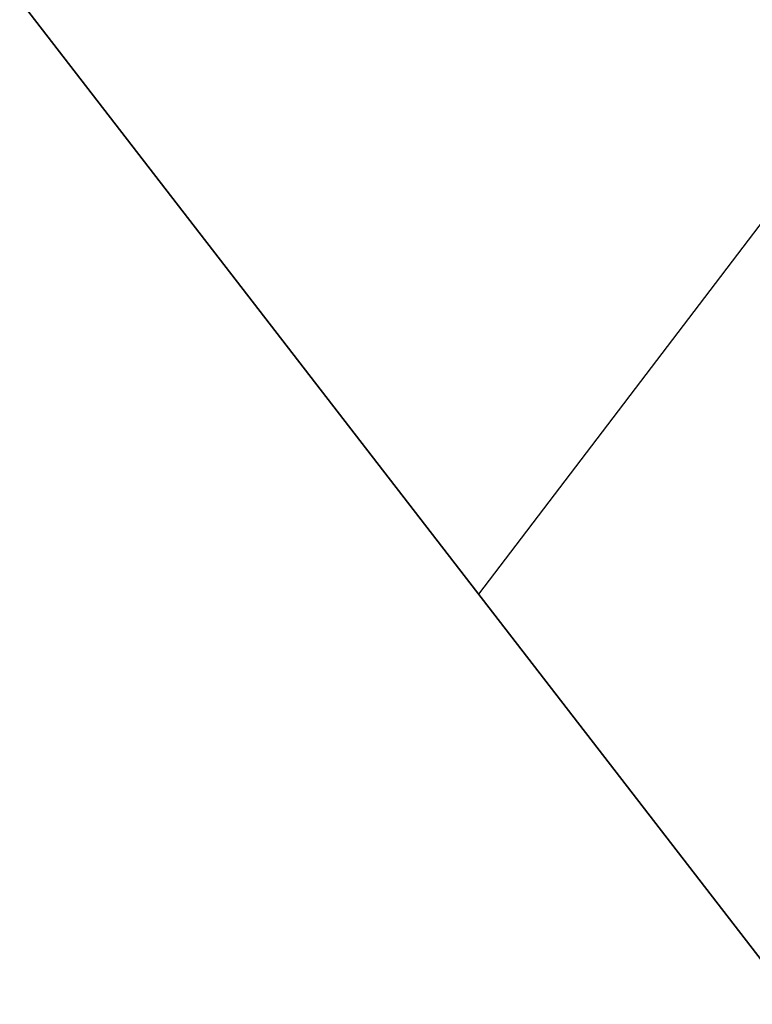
# Model space of a CAD drawing. Header units: millimetres. Extents: x -83 to 676, y -83 to 676.
# Tile 90 of 256: x 88 to 100, y 126 to 143. Entities that reach past the tile are written whole.
import ezdxf

# ---------------------------------------------------------------- set-up
doc = ezdxf.new("R2010")
doc.units = ezdxf.units.MM
doc.header["$MEASUREMENT"] = 0
doc.layers.add('IGES level 0', color=7, linetype='Continuous', true_color=0xff7878)

msp = doc.modelspace()

# ---------------------------------------------------------------- linework, layer by layer
at = {"layer": 'IGES level 0', "color": 70, "true_color": 0x66ff00}
for p, q in [((125.9738855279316, 172.9147449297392, 48.0000000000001), (95.54666574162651, 132.9733097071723, 48.0000000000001)), ((125.9738855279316, 172.9147449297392, 47.0000000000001), (95.54666574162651, 132.9733097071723, 47.0000000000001)), ((82.4001993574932, 149.9828495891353, 48.0000000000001), (100.7460105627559, 126.2461435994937, 48.0000000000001)), ((82.4001993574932, 149.9828495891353, 47.0000000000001), (100.7460105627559, 126.2461435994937, 47.0000000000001))]:
    msp.add_line(p, q, dxfattribs=at)
at = {"layer": 'IGES level 0', "color": 254, "true_color": 0xcad1ee}
for p, q in [((82.4001993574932, 149.9828495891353, 48.0000000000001), (100.7460105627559, 126.2461435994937, 48.0000000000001)), ((100.7460105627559, 126.2461435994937, 47.0000000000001), (82.4001993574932, 149.9828495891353, 47.0000000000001)), ((82.40019935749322, 149.9828495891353, 47.5000000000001), (100.746010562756, 126.2461435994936, 47.5000000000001)), ((91.5731049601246, 138.1144965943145, 47.0000000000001), (91.5731049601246, 138.1144965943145, 48.0000000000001))]:
    msp.add_line(p, q, dxfattribs=at)
at = {"layer": 'IGES level 0', "color": 153, "true_color": 0x5393cf}
for centre, radius in [((296.5, 296.5), 296.5), ((296.5, 296.5, -1.19999999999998), 296.5000000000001), ((296.4999999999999, 296.4999999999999), 241), ((296.5, 296.4999999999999, -1.19999999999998), 241.0000000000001)]:
    msp.add_circle(centre, radius, dxfattribs=at)
at = {"layer": 'IGES level 0'}
for centre, radius in [((296.5, 296.5, 47), 296.5000000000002), ((296.5, 296.5), 296.5000000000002), ((296.5, 296.5, 47), 295.3000000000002), ((296.5, 296.5000000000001), 295.3000000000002)]:
    msp.add_circle(centre, radius, dxfattribs=at)
at = {"layer": 'IGES level 0', "color": 124, "true_color": 0x1aa180}
for centre, radius in [((296.5, 296.5, 47.0000000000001), 294.9999999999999), ((296.5, 296.5000000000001, 45.8000000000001), 294.9999999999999), ((296.5, 296.5, 47.0000000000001), 242.4999999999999), ((296.5, 296.5, 45.8000000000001), 242.4999999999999)]:
    msp.add_circle(centre, radius, dxfattribs=at)
at = {"layer": 'IGES level 0', "color": 31, "true_color": 0xffba87}
for centre, radius in [((296.5, 296.5000000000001), 242.2000000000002), ((296.5, 296.5000000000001, 47), 242.2000000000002), ((296.5, 296.5), 241.0000000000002), ((296.4999999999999, 296.4999999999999, 47), 241.0000000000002)]:
    msp.add_circle(centre, radius, dxfattribs=at)
at = {"layer": 'IGES level 0'}
for centre, radius, start, end in [((296.5, 296.5), 296.5000000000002, 45, 225), ((296.5, 296.5000000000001, 47), 296.5000000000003, 45.0000000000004, 225), ((296.5, 296.5, 23.5), 296.5000000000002, 45, 225), ((296.5, 296.5, 47), 295.3000000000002, 45.00000000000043, 225), ((296.5000000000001, 296.5), 295.3000000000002, 45.00000000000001, 225), ((296.5, 296.5, 23.5), 295.3000000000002, 45, 225), ((296.5, 296.5), 296.5000000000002, 225, 45), ((296.5, 296.5, 47), 296.5000000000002, 224.9999999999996, 45), ((296.5, 296.5, 23.5), 296.5000000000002, 225, 45), ((296.5, 296.5000000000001, 47), 295.3000000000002, 224.9999999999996, 44.99999999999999), ((296.5, 296.5000000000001), 295.3000000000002, 225, 44.99999999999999), ((296.5, 296.5, 23.5), 295.3000000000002, 225, 45.00000000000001)]:
    msp.add_arc(centre, radius, start, end, dxfattribs=at)
at = {"layer": 'IGES level 0', "color": 31, "true_color": 0xffba87}
for centre, radius, start, end in [((296.5, 296.5000000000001), 242.2000000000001, 135, 314.9999999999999), ((296.5000000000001, 296.5, 47), 242.2000000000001, 134.9999999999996, 315), ((296.5, 296.5, 23.5), 242.2000000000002, 135, 315), ((296.5000000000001, 296.5, 47), 241.0000000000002, 134.9999999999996, 315), ((296.5, 296.5), 241.0000000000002, 135, 315), ((296.5, 296.5, 23.5), 241.0000000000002, 135, 315)]:
    msp.add_arc(centre, radius, start, end, dxfattribs=at)
at = {"layer": 'IGES level 0', "color": 153, "true_color": 0x5393cf}
for centre, radius, start in [((296.5, 296.5, -1.19999999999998), 296.5, 164.9999999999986), ((296.5000000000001, 296.5000000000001), 296.5000000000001, 164.9999999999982), ((296.5000000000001, 296.5, -0.59999999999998), 296.5000000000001, 164.9999999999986), ((296.5, 296.4999999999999, -1.19999999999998), 241.0000000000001, 164.9999999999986), ((296.4999999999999, 296.5), 241.0000000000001, 164.9999999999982), ((296.5, 296.5, -0.59999999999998), 241, 164.9999999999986)]:
    msp.add_arc(centre, radius, start, 344.9999999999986, dxfattribs=at)
at = {"layer": 'IGES level 0', "color": 124, "true_color": 0x1aa180}
for centre, radius, start in [((296.5, 296.5, 45.8000000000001), 294.9999999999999, 164.9999999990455), ((296.4999999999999, 296.5, 47.0000000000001), 294.9999999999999, 164.9999999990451), ((296.5000000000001, 296.5, 46.4000000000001), 294.9999999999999, 164.9999999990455), ((296.5, 296.5, 45.8000000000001), 242.4999999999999, 164.9999999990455), ((296.5, 296.5000000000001, 47.00000000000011), 242.4999999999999, 164.9999999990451), ((296.4999999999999, 296.5, 46.4000000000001), 242.5, 164.9999999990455)]:
    msp.add_arc(centre, radius, start, 344.9999999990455, dxfattribs=at)
at = {"layer": 'IGES level 0', "color": 6, "true_color": 0xff00ff, "extrusion": (0.7912235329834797, 0.6115270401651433, 1.403541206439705e-16)}
msp.add_arc((53.28001011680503, 31.50000000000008, 207.5155449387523), 89.99999999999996, 0, 180, dxfattribs=at)
msp.add_arc((53.28001011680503, 31.50000000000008, 207.5155449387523), 89.99999999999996, 0, 180, dxfattribs=at)
at = {"layer": 'IGES level 0', "color": 6, "true_color": 0xff00ff, "extrusion": (0.7912235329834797, 0.6115270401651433, -1.403541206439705e-16)}
msp.add_arc((53.28001011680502, -43.49999999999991, 207.5155449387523), 89.99999999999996, 180, 1.357036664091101e-14, dxfattribs=at)
msp.add_arc((53.28001011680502, -43.49999999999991, 207.5155449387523), 89.99999999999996, 180, 1.357036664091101e-14, dxfattribs=at)
at = {"layer": 'IGES level 0', "color": 6, "true_color": 0xff00ff, "extrusion": (0.7912235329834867, 0.6115270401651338, 0)}
for centre, start, end in [((53.28001011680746, -43.49999999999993, 207.2155449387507), 180, 0), ((53.28001011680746, 31.50000000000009, 207.2155449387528), 6.785183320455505e-15, 180)]:
    msp.add_arc(centre, 89.99999999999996, start, end, dxfattribs=at)
at = {"layer": 'IGES level 0', "color": 6, "true_color": 0xff00ff, "extrusion": (0.7912235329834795, 0.6115270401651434, 7.073847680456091e-15)}
msp.add_arc((53.28001011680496, -43.50000000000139, 206.915544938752), 89.99999999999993, 180, 3.754468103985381e-13, dxfattribs=at)
at = {"layer": 'IGES level 0', "color": 6, "true_color": 0xff00ff, "extrusion": (0.7912235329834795, 0.6115270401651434, -7.073847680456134e-15)}
msp.add_arc((53.28001011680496, 31.5000000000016, 206.9155449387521), 89.99999999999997, 359.9999999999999, 179.9999999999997, dxfattribs=at)
at = {"layer": 'IGES level 0', "color": 6, "true_color": 0xff00ff, "extrusion": (0.7912235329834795, 0.6115270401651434, 5.614164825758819e-17)}
msp.add_arc((53.28001011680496, 31.50000000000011, 206.9155449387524), 89.99999999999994, 0, 180, dxfattribs=at)
at = {"layer": 'IGES level 0', "color": 6, "true_color": 0xff00ff, "extrusion": (0.7912235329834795, 0.6115270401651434, -5.614164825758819e-17)}
msp.add_arc((53.28001011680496, -43.49999999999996, 206.9155449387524), 89.99999999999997, 180, 3.618764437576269e-14, dxfattribs=at)

doc.saveas('drawing.dxf')
